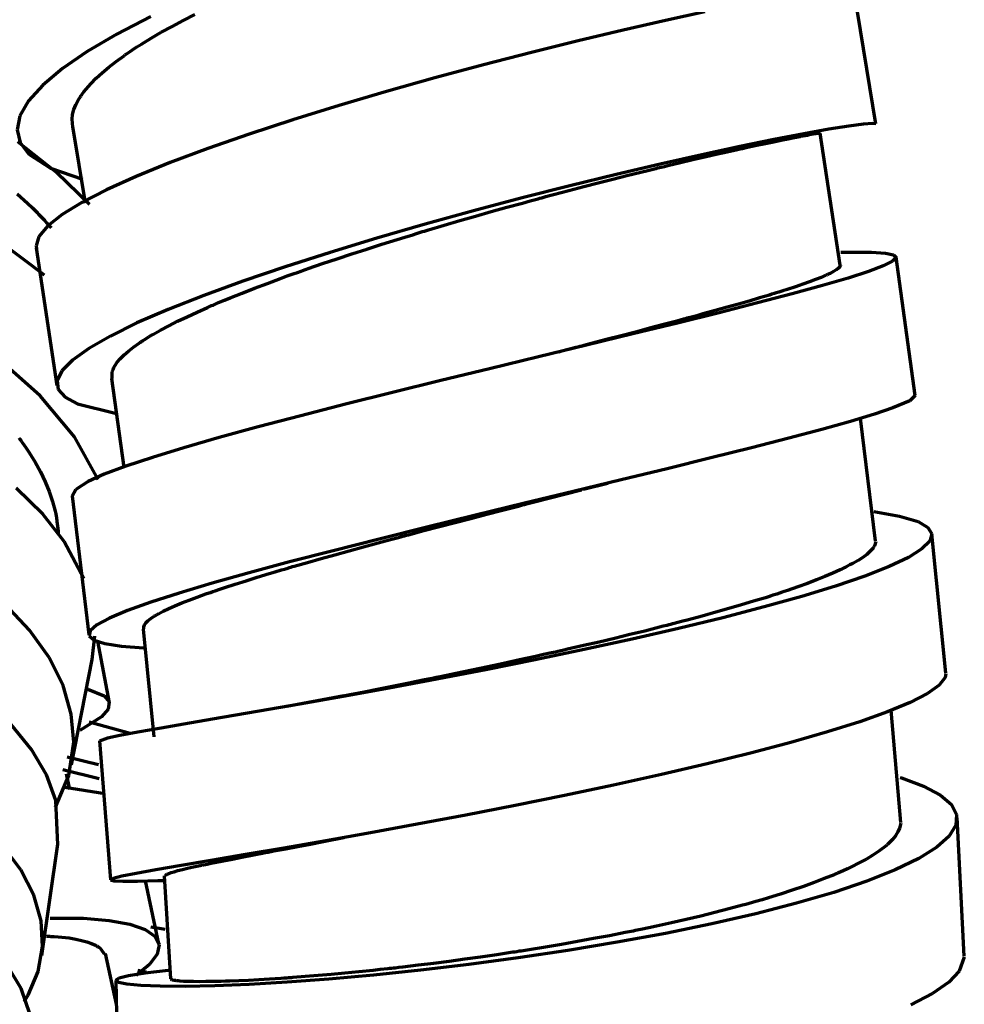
# Model space of a CAD drawing. Header units: millimetres. Extents: x 76 to 932, y 218 to 766.
# Tile 69 of 98: x 580 to 614, y 520 to 555. Entities that reach past the tile are written whole.
import ezdxf

# ---------------------------------------------------------------- set-up
doc = ezdxf.new("R2010")
doc.units = ezdxf.units.MM
doc.layers.add('Livello 1', color=18, linetype='Continuous', true_color=0x000000)

msp = doc.modelspace()

# ---------------------------------------------------------------- linework, layer by layer
at = {"layer": 'Livello 1', "color": 18, "lineweight": 70, "true_color": 0x000000}
for p, q in [((610.411, 551.607), (609.607, 556.528)), ((585.516, 555.322), (585.936, 555.533)), ((604.266, 555.625), (602.855, 555.315)), ((584.352, 555.459), (583.135, 554.828)), ((585.117, 555.106), (585.516, 555.322)), ((602.855, 555.315), (601.331, 554.969)), ((583.135, 554.828), (582.069, 554.2)), ((584.369, 554.683), (584.733, 554.895)), ((584.733, 554.895), (585.117, 555.106)), ((601.331, 554.969), (599.719, 554.584)), ((583.858, 554.369), (584.024, 554.471)), ((584.024, 554.471), (584.369, 554.683)), ((599.719, 554.584), (598.036, 554.168)), ((582.069, 554.2), (581.18, 553.589)), ((583.466, 554.105), (583.505, 554.133)), ((583.505, 554.133), (583.544, 554.157)), ((583.544, 554.157), (583.618, 554.21)), ((583.618, 554.21), (583.699, 554.263)), ((583.699, 554.263), (583.858, 554.369)), ((598.036, 554.168), (596.311, 553.724)), ((582.845, 553.642), (583.106, 553.843)), ((583.106, 553.843), (583.392, 554.052)), ((583.392, 554.052), (583.427, 554.08)), ((583.427, 554.08), (583.466, 554.105)), ((581.18, 553.589), (580.475, 552.993)), ((582.39, 553.24), (582.605, 553.441)), ((582.605, 553.441), (582.845, 553.642)), ((596.311, 553.724), (594.568, 553.254)), ((582.2, 553.046), (582.39, 553.24)), ((594.568, 553.254), (592.829, 552.764)), ((580.475, 552.993), (579.963, 552.425)), ((581.882, 552.662), (581.953, 552.757)), ((581.953, 552.757), (582.03, 552.852)), ((582.03, 552.852), (582.2, 553.046)), ((592.829, 552.764), (591.121, 552.263)), ((579.963, 552.425), (579.653, 551.889)), ((581.664, 552.291), (581.762, 552.475)), ((581.762, 552.475), (581.791, 552.521)), ((581.791, 552.521), (581.819, 552.566)), ((581.819, 552.566), (581.833, 552.591)), ((581.833, 552.591), (581.85, 552.616)), ((581.85, 552.616), (581.865, 552.637)), ((581.865, 552.637), (581.882, 552.662)), ((581.547, 551.942), (581.593, 552.115)), ((581.593, 552.115), (581.664, 552.291)), ((591.121, 552.263), (589.463, 551.752)), ((579.653, 551.889), (579.554, 551.388)), ((581.526, 551.773), (581.547, 551.942)), ((581.551, 551.483), (581.526, 551.773)), ((589.463, 551.752), (587.887, 551.233)), ((579.554, 551.388), (579.66, 550.926)), ((581.54, 551.512), (581.992, 548.746)), ((608.725, 551.406), (607.822, 551.243)), ((609.445, 551.522), (608.725, 551.406)), ((609.97, 551.596), (609.445, 551.522)), ((610.295, 551.621), (609.97, 551.596)), ((610.411, 551.607), (610.295, 551.621)), ((580.958, 549.871), (579.575, 550.951)), ((587.887, 551.233), (586.408, 550.718)), ((606.75, 551.039), (605.522, 550.785)), ((606.45, 550.901), (606.743, 550.961)), ((606.743, 550.961), (607.014, 551.018)), ((607.822, 551.243), (606.75, 551.039)), ((607.014, 551.018), (607.261, 551.067)), ((607.261, 551.067), (607.487, 551.113)), ((607.487, 551.113), (607.691, 551.152)), ((607.691, 551.152), (607.716, 551.159)), ((607.716, 551.159), (607.737, 551.162)), ((607.737, 551.162), (607.762, 551.166)), ((607.762, 551.166), (607.783, 551.169)), ((607.783, 551.169), (607.829, 551.18)), ((607.829, 551.18), (607.871, 551.187)), ((607.871, 551.187), (607.953, 551.201)), ((607.953, 551.201), (608.027, 551.215)), ((608.027, 551.215), (608.157, 551.24)), ((608.157, 551.24), (608.259, 551.258)), ((608.259, 551.258), (608.341, 551.268)), ((608.341, 551.268), (608.393, 551.275)), ((608.393, 551.275), (608.425, 551.279)), ((609.124, 546.516), (608.408, 551.272)), ((579.66, 550.926), (579.977, 550.51)), ((586.408, 550.718), (585.05, 550.21)), ((605.522, 550.785), (604.153, 550.492)), ((604.672, 550.51), (605.063, 550.598)), ((605.063, 550.598), (605.441, 550.683)), ((605.441, 550.683), (605.532, 550.7)), ((605.532, 550.7), (605.621, 550.721)), ((605.621, 550.721), (605.667, 550.732)), ((605.667, 550.732), (605.709, 550.743)), ((605.709, 550.743), (605.755, 550.75)), ((605.755, 550.75), (605.797, 550.76)), ((605.797, 550.76), (605.97, 550.799)), ((605.97, 550.799), (606.136, 550.834)), ((606.136, 550.834), (606.45, 550.901)), ((579.977, 550.51), (580.753, 550.012)), ((604.153, 550.492), (602.664, 550.157)), ((603.395, 550.21), (603.836, 550.316)), ((603.836, 550.316), (604.262, 550.414)), ((604.262, 550.414), (604.672, 550.51)), ((580.753, 550.012), (581.903, 549.614)), ((582.154, 548.7), (580.958, 549.871)), ((585.05, 550.21), (583.83, 549.712)), ((602.664, 550.157), (601.08, 549.783)), ((601.468, 549.741), (601.966, 549.864)), ((601.966, 549.864), (602.213, 549.928)), ((602.213, 549.928), (602.456, 549.984)), ((602.456, 549.984), (602.516, 550.002)), ((602.516, 550.002), (602.576, 550.016)), ((602.576, 550.016), (602.636, 550.03)), ((602.636, 550.03), (602.696, 550.044)), ((602.696, 550.044), (602.816, 550.072)), ((602.816, 550.072), (602.932, 550.1)), ((602.932, 550.1), (603.395, 550.21)), ((583.83, 549.712), (582.768, 549.233)), ((601.08, 549.783), (599.419, 549.377)), ((600.438, 549.483), (600.957, 549.614)), ((600.957, 549.614), (601.468, 549.741)), ((582.768, 549.233), (581.875, 548.774)), ((599.419, 549.377), (597.704, 548.94)), ((598.826, 549.06), (599.373, 549.204)), ((599.373, 549.204), (599.913, 549.346)), ((599.913, 549.346), (600.438, 549.483)), ((579.557, 549.081), (579.928, 548.746)), ((597.704, 548.94), (595.958, 548.478)), ((597.711, 548.756), (597.99, 548.834)), ((597.99, 548.834), (598.272, 548.912)), ((598.272, 548.912), (598.339, 548.929)), ((598.339, 548.929), (598.41, 548.947)), ((598.41, 548.947), (598.48, 548.968)), ((598.48, 548.968), (598.551, 548.986)), ((598.551, 548.986), (598.689, 549.025)), ((598.689, 549.025), (598.826, 549.06)), ((579.928, 548.746), (580.104, 548.577)), ((580.104, 548.577), (580.281, 548.4)), ((581.875, 548.774), (581.166, 548.34)), ((595.958, 548.478), (594.212, 547.994)), ((596.59, 548.446), (597.15, 548.605)), ((597.15, 548.605), (597.711, 548.756)), ((580.281, 548.4), (580.323, 548.358)), ((580.323, 548.358), (580.365, 548.312)), ((580.365, 548.312), (580.408, 548.27)), ((580.408, 548.27), (580.446, 548.224)), ((580.446, 548.224), (580.531, 548.136)), ((580.531, 548.136), (580.609, 548.047)), ((581.166, 548.34), (580.651, 547.931)), ((594.9, 547.959), (595.464, 548.125)), ((595.464, 548.125), (596.029, 548.287)), ((596.029, 548.287), (596.59, 548.446)), ((580.651, 547.931), (580.337, 547.557)), ((580.609, 548.047), (580.775, 547.86)), ((594.212, 547.994), (592.483, 547.493)), ((594.12, 547.726), (594.191, 547.747)), ((594.191, 547.747), (594.261, 547.769)), ((594.261, 547.769), (594.332, 547.79)), ((594.332, 547.79), (594.9, 547.959)), ((580.337, 547.557), (580.231, 547.218)), ((592.483, 547.493), (590.8, 546.982)), ((592.656, 547.275), (593.206, 547.448)), ((593.206, 547.448), (593.485, 547.532)), ((593.485, 547.532), (593.767, 547.617)), ((593.767, 547.617), (593.908, 547.663)), ((593.908, 547.663), (594.05, 547.705)), ((594.05, 547.705), (594.12, 547.726)), ((580.538, 546.156), (578.915, 547.37)), ((580.231, 547.218), (580.242, 547.12)), ((580.238, 547.141), (580.983, 542.188)), ((591.577, 546.925), (592.113, 547.102)), ((592.113, 547.102), (592.656, 547.275)), ((590.8, 546.982), (589.188, 546.463)), ((590.525, 546.576), (591.047, 546.753)), ((591.047, 546.753), (591.577, 546.925)), ((609.155, 546.985), (610.253, 546.993)), ((610.253, 546.993), (610.754, 546.957)), ((610.754, 546.957), (611.05, 546.894)), ((611.138, 546.795), (611.015, 546.661)), ((611.05, 546.894), (611.138, 546.795)), ((611.823, 541.838), (611.138, 546.813)), ((589.188, 546.463), (587.664, 545.945)), ((589.756, 546.308), (589.82, 546.329)), ((589.82, 546.329), (589.883, 546.354)), ((589.883, 546.354), (589.947, 546.375)), ((589.947, 546.375), (590.01, 546.396)), ((590.01, 546.396), (590.525, 546.576)), ((608.993, 546.354), (608.894, 546.291)), ((609.067, 546.41), (608.993, 546.354)), ((609.117, 546.463), (609.067, 546.41)), ((609.141, 546.513), (609.117, 546.463)), ((609.145, 546.516), (609.141, 546.513)), ((610.68, 546.495), (610.147, 546.291)), ((611.015, 546.661), (610.68, 546.495)), ((588.543, 545.867), (589.015, 546.044)), ((589.015, 546.044), (589.259, 546.132)), ((589.259, 546.132), (589.506, 546.22)), ((589.506, 546.22), (589.629, 546.262)), ((589.629, 546.262), (589.756, 546.308)), ((608.245, 546.001), (608.027, 545.92)), ((608.443, 546.079), (608.245, 546.001)), ((608.619, 546.156), (608.443, 546.079)), ((609.413, 546.058), (608.496, 545.79)), ((608.64, 546.164), (608.619, 546.156)), ((608.658, 546.174), (608.64, 546.164)), ((608.679, 546.181), (608.658, 546.174)), ((608.697, 546.192), (608.679, 546.181)), ((608.736, 546.209), (608.697, 546.192)), ((608.771, 546.227), (608.736, 546.209)), ((608.834, 546.259), (608.771, 546.227)), ((608.894, 546.291), (608.834, 546.259)), ((610.147, 546.291), (609.413, 546.058)), ((587.664, 545.945), (586.257, 545.433)), ((587.64, 545.518), (588.084, 545.694)), ((588.084, 545.694), (588.543, 545.867)), ((607.229, 545.648), (607.074, 545.599)), ((607.519, 545.744), (607.229, 545.648)), ((608.496, 545.79), (607.409, 545.49)), ((607.783, 545.832), (607.519, 545.744)), ((608.027, 545.92), (607.783, 545.832)), ((586.257, 545.433), (584.98, 544.929)), ((587.001, 545.26), (587.209, 545.345)), ((587.209, 545.345), (587.64, 545.518)), ((606.231, 545.342), (605.861, 545.232)), ((607.409, 545.49), (606.164, 545.165)), ((606.584, 545.447), (606.231, 545.342)), ((606.668, 545.476), (606.584, 545.447)), ((606.753, 545.5), (606.668, 545.476)), ((606.795, 545.514), (606.753, 545.5)), ((606.834, 545.525), (606.795, 545.514)), ((606.877, 545.539), (606.834, 545.525)), ((606.919, 545.55), (606.877, 545.539)), ((607.074, 545.599), (606.919, 545.55)), ((584.98, 544.929), (583.858, 544.442)), ((586.017, 544.834), (586.394, 545.003)), ((586.394, 545.003), (586.444, 545.024)), ((586.444, 545.024), (586.493, 545.045)), ((586.493, 545.045), (586.542, 545.066)), ((586.542, 545.066), (586.592, 545.088)), ((586.592, 545.088), (586.694, 545.133)), ((586.694, 545.133), (586.793, 545.176)), ((586.793, 545.176), (587.001, 545.26)), ((605.067, 545.006), (604.64, 544.89)), ((606.164, 545.165), (604.781, 544.812)), ((605.473, 545.123), (605.067, 545.006)), ((605.861, 545.232), (605.473, 545.123)), ((585.318, 544.505), (585.657, 544.668)), ((585.657, 544.668), (586.017, 544.834)), ((604.781, 544.812), (603.282, 544.438)), ((603.504, 544.576), (603.384, 544.544)), ((603.564, 544.594), (603.504, 544.576)), ((603.624, 544.611), (603.564, 544.594)), ((603.68, 544.625), (603.624, 544.611)), ((603.74, 544.643), (603.68, 544.625)), ((603.973, 544.703), (603.74, 544.643)), ((604.199, 544.766), (603.973, 544.703)), ((604.64, 544.89), (604.199, 544.766)), ((583.858, 544.442), (582.902, 543.973)), ((584.704, 544.184), (585.001, 544.343)), ((585.001, 544.343), (585.318, 544.505)), ((603.282, 544.438), (601.68, 544.047)), ((602.283, 544.251), (601.775, 544.117)), ((602.777, 544.382), (602.283, 544.251)), ((603.264, 544.512), (602.777, 544.382)), ((603.384, 544.544), (603.264, 544.512)), ((582.902, 543.973), (582.126, 543.525)), ((584.115, 543.835), (584.175, 543.874)), ((584.175, 543.874), (584.299, 543.952)), ((584.299, 543.952), (584.429, 544.029)), ((584.429, 544.029), (584.704, 544.184)), ((601.68, 544.047), (600.008, 543.641)), ((601.253, 543.98), (600.724, 543.842)), ((601.775, 544.117), (601.253, 543.98)), ((582.126, 543.525), (581.544, 543.108)), ((583.551, 543.433), (583.734, 543.574)), ((583.734, 543.574), (583.942, 543.722)), ((583.942, 543.722), (583.971, 543.743)), ((583.971, 543.743), (583.999, 543.761)), ((583.999, 543.761), (584.027, 543.779)), ((584.027, 543.779), (584.055, 543.8)), ((584.055, 543.8), (584.115, 543.835)), ((600.008, 543.641), (598.283, 543.221)), ((599.634, 543.56), (599.355, 543.486)), ((599.705, 543.578), (599.634, 543.56)), ((599.772, 543.595), (599.705, 543.578)), ((599.842, 543.613), (599.772, 543.595)), ((599.913, 543.631), (599.842, 543.613)), ((600.05, 543.666), (599.913, 543.631)), ((600.184, 543.701), (600.05, 543.666)), ((600.724, 543.842), (600.184, 543.701)), ((583.145, 543.027), (583.258, 543.158)), ((583.258, 543.158), (583.392, 543.292)), ((583.392, 543.292), (583.551, 543.433)), ((598.283, 543.221), (596.53, 542.794)), ((599.077, 543.415), (599.006, 543.394)), ((599.355, 543.486), (599.077, 543.415)), ((580.376, 541.824), (579.286, 542.798)), ((581.544, 543.108), (581.163, 542.72)), ((582.997, 542.773), (583.025, 542.837)), ((583.025, 542.837), (583.061, 542.9)), ((583.061, 542.9), (583.145, 543.027)), ((596.53, 542.794), (594.776, 542.368)), ((581.163, 542.72), (580.99, 542.368)), ((582.944, 542.445), (583.389, 539.249)), ((582.962, 542.653), (582.969, 542.685)), ((582.965, 542.442), (582.962, 542.653)), ((582.969, 542.685), (582.976, 542.713)), ((582.976, 542.713), (582.983, 542.727)), ((582.983, 542.727), (582.986, 542.745)), ((582.986, 542.745), (582.993, 542.759)), ((582.993, 542.759), (582.997, 542.773)), ((580.99, 542.368), (581.025, 542.054)), ((594.776, 542.368), (593.044, 541.937)), ((581.611, 540.35), (580.376, 541.824)), ((581.025, 542.054), (581.272, 541.775)), ((581.272, 541.775), (581.723, 541.535)), ((593.044, 541.937), (591.358, 541.517)), ((611.823, 541.838), (611.628, 541.648)), ((581.723, 541.535), (583.075, 541.196)), ((591.358, 541.517), (589.742, 541.101)), ((611.025, 541.387), (610.358, 541.161)), ((611.628, 541.648), (611.025, 541.387)), ((589.742, 541.101), (588.218, 540.702)), ((610.358, 541.161), (609.501, 540.904)), ((588.218, 540.702), (586.811, 540.318)), ((609.501, 540.904), (608.471, 540.614)), ((610.394, 536.596), (609.858, 541.006)), ((579.614, 540.307), (579.649, 540.265)), ((582.468, 538.808), (581.611, 540.35)), ((586.811, 540.318), (585.537, 539.951)), ((608.471, 540.614), (607.279, 540.297)), ((579.649, 540.265), (579.681, 540.223)), ((579.681, 540.223), (579.713, 540.177)), ((579.713, 540.177), (579.744, 540.135)), ((579.744, 540.135), (579.868, 539.962)), ((579.868, 539.962), (579.988, 539.789)), ((585.537, 539.951), (584.412, 539.609)), ((605.942, 539.955), (604.478, 539.588)), ((607.279, 540.297), (605.942, 539.955)), ((579.988, 539.789), (580.203, 539.44)), ((584.412, 539.609), (583.459, 539.291)), ((580.203, 539.44), (580.394, 539.087)), ((583.459, 539.291), (582.683, 539.002)), ((604.478, 539.588), (602.908, 539.2)), ((580.394, 539.087), (580.563, 538.734)), ((582.683, 539.002), (582.101, 538.738)), ((602.908, 539.2), (601.253, 538.798)), ((580.563, 538.734), (580.704, 538.381)), ((582.101, 538.738), (581.66, 538.455)), ((601.253, 538.798), (599.539, 538.381)), ((599.909, 538.466), (600.777, 538.681)), ((580.475, 537.563), (579.519, 538.501)), ((580.704, 538.381), (580.824, 538.025)), ((581.66, 538.455), (581.533, 538.215)), ((581.533, 538.222), (582.129, 533.234)), ((599.539, 538.381), (597.785, 537.958)), ((598.71, 538.155), (599.271, 538.3)), ((599.271, 538.3), (599.835, 538.445)), ((580.824, 538.025), (580.916, 537.669)), ((597.785, 537.958), (596.022, 537.527)), ((597.281, 537.785), (597.567, 537.859)), ((597.567, 537.859), (597.641, 537.877)), ((597.641, 537.877), (597.711, 537.898)), ((597.711, 537.898), (597.785, 537.916)), ((597.785, 537.916), (597.856, 537.933)), ((597.856, 537.933), (597.997, 537.972)), ((597.997, 537.972), (598.142, 538.007)), ((598.142, 538.007), (598.71, 538.155)), ((581.244, 536.579), (580.475, 537.563)), ((580.916, 537.669), (580.937, 537.577)), ((580.937, 537.577), (580.954, 537.489)), ((580.954, 537.489), (580.961, 537.443)), ((596.022, 537.527), (594.272, 537.097)), ((595.859, 537.415), (596.427, 537.563)), ((596.427, 537.563), (596.995, 537.711)), ((596.995, 537.711), (597.281, 537.785)), ((610.344, 537.665), (611.265, 537.499)), ((611.265, 537.499), (611.928, 537.298)), ((580.961, 537.443), (580.969, 537.397)), ((580.969, 537.397), (580.976, 537.355)), ((580.976, 537.355), (580.983, 537.309)), ((580.983, 537.309), (581.007, 537.132)), ((581.007, 537.132), (581.025, 536.952)), ((594.173, 536.974), (594.734, 537.122)), ((594.734, 537.122), (595.295, 537.266)), ((595.295, 537.266), (595.859, 537.415)), ((611.928, 537.298), (612.278, 537.09)), ((581.025, 536.952), (581.032, 536.875)), ((594.272, 537.097), (592.561, 536.67)), ((593.34, 536.751), (593.411, 536.773)), ((593.411, 536.773), (593.478, 536.79)), ((593.478, 536.79), (593.549, 536.808)), ((593.549, 536.808), (593.619, 536.825)), ((593.619, 536.825), (594.173, 536.974)), ((612.278, 537.09), (612.419, 536.857)), ((612.419, 536.857), (612.348, 536.6)), ((612.923, 531.855), (612.419, 536.847)), ((581.946, 535.252), (581.244, 536.579)), ((592.561, 536.67), (590.91, 536.254)), ((591.996, 536.392), (592.526, 536.533)), ((592.526, 536.533), (592.794, 536.607)), ((592.794, 536.607), (593.065, 536.681)), ((593.065, 536.681), (593.203, 536.716)), ((593.203, 536.716), (593.34, 536.751)), ((610.358, 536.423), (610.351, 536.409)), ((610.415, 536.586), (610.358, 536.423)), ((612.348, 536.6), (612.066, 536.317)), ((590.91, 536.254), (589.343, 535.848)), ((590.472, 535.968), (590.97, 536.109)), ((590.97, 536.109), (591.478, 536.247)), ((591.478, 536.247), (591.996, 536.392)), ((610.083, 536.12), (609.942, 536.014)), ((610.2, 536.222), (610.083, 536.12)), ((610.249, 536.275), (610.2, 536.222)), ((610.291, 536.325), (610.249, 536.275)), ((610.313, 536.349), (610.291, 536.325)), ((610.33, 536.374), (610.313, 536.349)), ((610.337, 536.388), (610.33, 536.374)), ((610.344, 536.399), (610.337, 536.388)), ((610.351, 536.409), (610.344, 536.399)), ((612.066, 536.317), (611.579, 536.011)), ((589.343, 535.848), (587.887, 535.457)), ((589.513, 535.697), (589.986, 535.831)), ((589.986, 535.831), (590.472, 535.968)), ((609.48, 535.739), (609.371, 535.679)), ((609.586, 535.795), (609.48, 535.739)), ((609.776, 535.905), (609.586, 535.795)), ((609.942, 536.014), (609.776, 535.905)), ((611.579, 536.011), (610.895, 535.682)), ((587.887, 535.457), (586.557, 535.083)), ((588.183, 535.301), (588.61, 535.428)), ((588.61, 535.428), (588.828, 535.495)), ((588.828, 535.495), (589.051, 535.563)), ((589.051, 535.563), (589.164, 535.594)), ((589.164, 535.594), (589.28, 535.63)), ((589.28, 535.63), (589.336, 535.644)), ((589.336, 535.644), (589.393, 535.661)), ((589.393, 535.661), (589.453, 535.679)), ((589.453, 535.679), (589.513, 535.697)), ((608.866, 535.443), (608.584, 535.323)), ((609.131, 535.563), (608.866, 535.443)), ((609.191, 535.594), (609.131, 535.563)), ((609.254, 535.623), (609.191, 535.594)), ((609.311, 535.651), (609.254, 535.623)), ((609.371, 535.679), (609.311, 535.651)), ((610.895, 535.682), (610.016, 535.337)), ((586.557, 535.083), (585.375, 534.73)), ((587.019, 534.931), (587.389, 535.051)), ((587.389, 535.051), (587.777, 535.174)), ((587.777, 535.174), (588.183, 535.301)), ((607.953, 535.079), (607.607, 534.952)), ((608.281, 535.203), (607.953, 535.079)), ((608.584, 535.323), (608.281, 535.203)), ((610.016, 535.337), (608.965, 534.977)), ((585.375, 534.73), (584.355, 534.402)), ((586.02, 534.585), (586.331, 534.698)), ((586.331, 534.698), (586.373, 534.712)), ((586.373, 534.712), (586.415, 534.726)), ((586.415, 534.726), (586.454, 534.741)), ((586.454, 534.741), (586.497, 534.755)), ((586.497, 534.755), (586.581, 534.786)), ((586.581, 534.786), (586.666, 534.815)), ((586.666, 534.815), (586.839, 534.871)), ((586.839, 534.871), (587.019, 534.931)), ((606.704, 534.649), (606.651, 534.631)), ((606.753, 534.663), (606.704, 534.649)), ((606.802, 534.681), (606.753, 534.663)), ((606.852, 534.695), (606.802, 534.681)), ((607.049, 534.762), (606.852, 534.695)), ((607.24, 534.825), (607.049, 534.762)), ((607.607, 534.952), (607.24, 534.825)), ((608.965, 534.977), (607.751, 534.607)), ((579.995, 533.396), (579.106, 534.345)), ((584.355, 534.402), (583.516, 534.102)), ((585.223, 534.271), (585.466, 534.374)), ((585.466, 534.374), (585.731, 534.476)), ((585.731, 534.476), (586.02, 534.585)), ((605.582, 534.303), (605.127, 534.169)), ((606.019, 534.434), (605.582, 534.303)), ((606.446, 534.564), (606.019, 534.434)), ((607.751, 534.607), (606.393, 534.229)), ((606.548, 534.599), (606.446, 534.564)), ((606.651, 534.631), (606.548, 534.599)), ((583.516, 534.102), (582.866, 533.83)), ((584.532, 533.929), (584.549, 533.94)), ((584.549, 533.94), (584.588, 533.964)), ((584.588, 533.964), (584.63, 533.986)), ((584.63, 533.986), (584.715, 534.031)), ((584.715, 534.031), (584.803, 534.077)), ((584.803, 534.077), (585.001, 534.173)), ((585.001, 534.173), (585.223, 534.271)), ((604.658, 534.039), (604.174, 533.904)), ((605.127, 534.169), (604.658, 534.039)), ((606.393, 534.229), (604.908, 533.845)), ((582.418, 533.587), (582.175, 533.375)), ((582.866, 533.83), (582.418, 533.587)), ((584.108, 533.513), (584.129, 533.583)), ((584.129, 533.583), (584.179, 533.654)), ((584.179, 533.654), (584.253, 533.732)), ((584.253, 533.732), (584.355, 533.813)), ((584.355, 533.813), (584.479, 533.897)), ((584.479, 533.897), (584.496, 533.908)), ((584.496, 533.908), (584.514, 533.919)), ((584.514, 533.919), (584.532, 533.929)), ((602.968, 533.583), (602.904, 533.569)), ((603.035, 533.601), (602.968, 533.583)), ((603.098, 533.619), (603.035, 533.601)), ((603.165, 533.636), (603.098, 533.619)), ((603.423, 533.703), (603.165, 533.636)), ((604.908, 533.845), (603.321, 533.456)), ((603.677, 533.77), (603.423, 533.703)), ((604.174, 533.904), (603.677, 533.77)), ((580.697, 532.409), (579.995, 533.396)), ((582.175, 533.375), (582.14, 533.192)), ((584.077, 533.435), (584.465, 529.558)), ((584.108, 533.446), (584.108, 533.513)), ((584.112, 533.432), (584.108, 533.446)), ((601.567, 533.234), (601.02, 533.1)), ((602.107, 533.365), (601.567, 533.234)), ((603.321, 533.456), (601.652, 533.075)), ((602.64, 533.499), (602.107, 533.365)), ((602.77, 533.534), (602.64, 533.499)), ((602.904, 533.569), (602.77, 533.534)), ((582.14, 533.192), (582.32, 533.04)), ((582.246, 532.338), (582.341, 533.195)), ((582.32, 533.04), (582.708, 532.917)), ((582.866, 530.786), (582.447, 533.005)), ((582.708, 532.917), (583.297, 532.825)), ((600.463, 532.97), (599.902, 532.839)), ((601.652, 533.075), (599.927, 532.698)), ((601.02, 533.1), (600.463, 532.97)), ((583.297, 532.825), (584.091, 532.758)), ((599.927, 532.698), (598.163, 532.331)), ((598.759, 532.578), (598.473, 532.515)), ((598.833, 532.596), (598.759, 532.578)), ((598.904, 532.61), (598.833, 532.596)), ((598.978, 532.627), (598.904, 532.61)), ((599.048, 532.642), (598.978, 532.627)), ((599.193, 532.677), (599.048, 532.642)), ((599.334, 532.709), (599.193, 532.677)), ((599.902, 532.839), (599.334, 532.709)), ((581.201, 531.4), (580.697, 532.409)), ((581.505, 528.549), (582.249, 532.345)), ((598.163, 532.331), (596.392, 531.975)), ((597.034, 532.201), (596.463, 532.077)), ((597.609, 532.324), (597.034, 532.201)), ((598.184, 532.451), (597.609, 532.324)), ((598.473, 532.515), (598.184, 532.451)), ((596.392, 531.975), (594.639, 531.633)), ((595.323, 531.837), (594.755, 531.721)), ((595.891, 531.957), (595.323, 531.837)), ((596.463, 532.077), (595.891, 531.957)), ((612.927, 531.837), (612.898, 531.689)), ((594.639, 531.633), (592.921, 531.312)), ((593.633, 531.491), (593.086, 531.382)), ((593.908, 531.548), (593.633, 531.491)), ((594.191, 531.604), (593.908, 531.548)), ((594.258, 531.618), (594.191, 531.604)), ((594.328, 531.633), (594.258, 531.618)), ((594.399, 531.647), (594.328, 531.633)), ((594.469, 531.661), (594.399, 531.647)), ((594.614, 531.693), (594.469, 531.661)), ((594.755, 531.721), (594.614, 531.693)), ((612.898, 531.689), (612.683, 531.414)), ((581.498, 530.38), (581.201, 531.4)), ((582.09, 531.269), (582.68, 531.036)), ((592.921, 531.312), (591.27, 531.012)), ((592.025, 531.17), (591.506, 531.072)), ((592.55, 531.276), (592.025, 531.17)), ((593.086, 531.382), (592.55, 531.276)), ((612.263, 531.114), (611.643, 530.796)), ((612.683, 531.414), (612.263, 531.114)), ((582.68, 531.036), (582.859, 530.818)), ((582.859, 530.818), (582.828, 530.56)), ((591.298, 531.029), (589.245, 530.652)), ((591.27, 531.012), (589.707, 530.733)), ((591.506, 531.072), (591.206, 531.012)), ((611.643, 530.796), (610.828, 530.458)), ((582.828, 530.56), (582.584, 530.274)), ((588.25, 530.479), (586.923, 530.253)), ((589.707, 530.733), (588.25, 530.479)), ((610.828, 530.458), (609.833, 530.102)), ((611.311, 526.482), (610.965, 530.521)), ((581.589, 529.368), (581.498, 530.38)), ((582.584, 530.274), (581.808, 529.784)), ((582.143, 530.094), (583.614, 529.692)), ((585.745, 530.052), (584.729, 529.876)), ((586.923, 530.253), (585.745, 530.052)), ((609.833, 530.102), (608.669, 529.735)), ((580.069, 529.11), (579.332, 529.999)), ((583.893, 529.731), (583.248, 529.611)), ((584.729, 529.876), (583.893, 529.731)), ((608.669, 529.735), (607.356, 529.357)), ((581.413, 528.168), (581.589, 529.368)), ((582.803, 529.516), (582.517, 529.41)), ((582.517, 529.414), (582.905, 524.418)), ((583.248, 529.611), (582.803, 529.516)), ((607.356, 529.357), (605.91, 528.976)), ((580.605, 528.197), (580.069, 529.11)), ((605.91, 528.976), (604.354, 528.588)), ((582.471, 528.556), (581.35, 528.832)), ((581.191, 528.387), (582.5, 528.059)), ((604.354, 528.588), (602.703, 528.204)), ((580.937, 527.269), (580.605, 528.197)), ((580.93, 527.032), (581.413, 528.168)), ((581.441, 527.66), (581.328, 528.225)), ((602.703, 528.204), (600.989, 527.823)), ((611.283, 528.101), (611.332, 528.084)), ((611.332, 528.084), (612.129, 527.787)), ((581.265, 527.745), (582.704, 527.526)), ((600.989, 527.823), (599.228, 527.452)), ((612.129, 527.787), (612.729, 527.466)), ((581.011, 525.671), (580.937, 527.269)), ((599.228, 527.452), (597.447, 527.092)), ((612.729, 527.466), (613.128, 527.124)), ((597.447, 527.092), (595.676, 526.747)), ((613.128, 527.124), (613.315, 526.764)), ((595.676, 526.747), (593.933, 526.415)), ((613.315, 526.764), (613.287, 526.383)), ((613.59, 521.674), (613.329, 526.655)), ((593.933, 526.415), (592.247, 526.108)), ((611.265, 526.274), (611.205, 526.14)), ((611.311, 526.461), (611.265, 526.274)), ((613.287, 526.383), (613.05, 525.992)), ((590.642, 525.822), (589.135, 525.558)), ((590.091, 525.706), (590.557, 525.794)), ((590.557, 525.794), (591.291, 525.935)), ((592.247, 526.108), (590.642, 525.822)), ((611.008, 525.868), (610.866, 525.727)), ((611.117, 526.002), (611.008, 525.868)), ((611.205, 526.14), (611.117, 526.002)), ((613.05, 525.992), (612.602, 525.593)), ((579.681, 524.775), (579.011, 525.667)), ((580.436, 521.695), (581.018, 525.702)), ((589.135, 525.558), (587.756, 525.325)), ((588.624, 525.427), (588.677, 525.434)), ((588.677, 525.434), (588.726, 525.445)), ((588.726, 525.445), (588.779, 525.455)), ((588.779, 525.455), (589.202, 525.537)), ((589.202, 525.537), (589.64, 525.618)), ((589.64, 525.618), (590.091, 525.706)), ((610.517, 525.448), (610.306, 525.307)), ((610.612, 525.515), (610.517, 525.448)), ((610.704, 525.586), (610.612, 525.515)), ((610.747, 525.621), (610.704, 525.586)), ((610.789, 525.657), (610.747, 525.621)), ((610.81, 525.674), (610.789, 525.657)), ((610.828, 525.692), (610.81, 525.674)), ((610.849, 525.709), (610.828, 525.692)), ((610.866, 525.727), (610.849, 525.709)), ((612.602, 525.593), (611.953, 525.184)), ((586.518, 525.113), (585.442, 524.93)), ((587.756, 525.325), (586.518, 525.113)), ((586.662, 525.043), (586.966, 525.103)), ((586.966, 525.103), (587.287, 525.166)), ((587.287, 525.166), (587.629, 525.233)), ((587.629, 525.233), (587.992, 525.304)), ((587.992, 525.304), (588.179, 525.339)), ((588.179, 525.339), (588.373, 525.378)), ((588.373, 525.378), (588.476, 525.395)), ((588.476, 525.395), (588.574, 525.417)), ((588.574, 525.417), (588.624, 525.427)), ((610.073, 525.166), (609.815, 525.025)), ((610.306, 525.307), (610.073, 525.166)), ((611.953, 525.184), (611.11, 524.775)), ((580.15, 523.861), (579.681, 524.775)), ((584.539, 524.778), (583.826, 524.648)), ((585.442, 524.93), (584.539, 524.778)), ((585.195, 524.711), (585.332, 524.75)), ((585.332, 524.75), (585.495, 524.792)), ((585.495, 524.792), (585.678, 524.835)), ((585.678, 524.835), (585.89, 524.884)), ((585.89, 524.884), (586.126, 524.933)), ((586.126, 524.933), (586.154, 524.94)), ((586.154, 524.94), (586.186, 524.947)), ((586.186, 524.947), (586.218, 524.955)), ((586.218, 524.955), (586.253, 524.958)), ((586.253, 524.958), (586.317, 524.972)), ((586.317, 524.972), (586.384, 524.986)), ((586.384, 524.986), (586.521, 525.014)), ((586.521, 525.014), (586.662, 525.043)), ((609.233, 524.743), (609.155, 524.708)), ((609.388, 524.813), (609.233, 524.743)), ((609.536, 524.884), (609.388, 524.813)), ((609.815, 525.025), (609.536, 524.884)), ((611.11, 524.775), (610.087, 524.369)), ((583.004, 524.471), (582.905, 524.418)), ((582.905, 524.418), (583.022, 524.387)), ((583.311, 524.545), (583.004, 524.471)), ((583.022, 524.387), (583.346, 524.372)), ((583.826, 524.648), (583.311, 524.545)), ((583.346, 524.372), (583.879, 524.372)), ((583.879, 524.372), (584.606, 524.39)), ((584.645, 522.122), (584.168, 524.383)), ((584.606, 524.39), (584.754, 524.394)), ((584.652, 524.39), (584.842, 524.397)), ((584.839, 524.559), (585.061, 520.855)), ((584.888, 524.566), (584.898, 524.591)), ((584.891, 524.556), (584.888, 524.566)), ((584.898, 524.591), (584.934, 524.616)), ((584.934, 524.616), (584.941, 524.619)), ((584.941, 524.619), (584.948, 524.623)), ((584.948, 524.623), (584.955, 524.626)), ((584.955, 524.626), (584.962, 524.63)), ((584.962, 524.63), (584.976, 524.637)), ((584.976, 524.637), (584.997, 524.648)), ((584.997, 524.648), (585.036, 524.662)), ((585.036, 524.662), (585.082, 524.679)), ((585.082, 524.679), (585.195, 524.711)), ((608.559, 524.461), (608.196, 524.32)), ((608.909, 524.602), (608.559, 524.461)), ((608.951, 524.619), (608.909, 524.602)), ((608.99, 524.637), (608.951, 524.619)), ((609.032, 524.655), (608.99, 524.637)), ((609.074, 524.672), (609.032, 524.655)), ((609.155, 524.708), (609.074, 524.672)), ((607.409, 524.044), (606.989, 523.907)), ((607.811, 524.182), (607.409, 524.044)), ((608.196, 524.32), (607.811, 524.182)), ((610.087, 524.369), (608.898, 523.967)), ((580.415, 522.94), (580.15, 523.861)), ((606.323, 523.702), (606.093, 523.635)), ((606.548, 523.769), (606.323, 523.702)), ((606.989, 523.907), (606.548, 523.769)), ((608.898, 523.967), (607.561, 523.575)), ((605.13, 523.371), (604.629, 523.244)), ((605.617, 523.501), (605.13, 523.371)), ((605.737, 523.536), (605.617, 523.501)), ((605.857, 523.568), (605.737, 523.536)), ((605.973, 523.603), (605.857, 523.568)), ((606.093, 523.635), (605.973, 523.603)), ((607.561, 523.575), (606.093, 523.194)), ((580.736, 523.042), (581.939, 523.035)), ((581.939, 523.035), (582.863, 522.961)), ((582.863, 522.961), (583.607, 522.824)), ((603.599, 522.993), (603.067, 522.87)), ((604.121, 523.117), (603.599, 522.993)), ((604.629, 523.244), (604.121, 523.117)), ((606.093, 523.194), (604.513, 522.831)), ((580.468, 522.023), (580.415, 522.94)), ((583.607, 522.824), (584.158, 522.63)), ((584.158, 522.63), (584.507, 522.379)), ((584.355, 522.728), (584.867, 522.64)), ((601.828, 522.605), (601.758, 522.591)), ((601.895, 522.619), (601.828, 522.605)), ((601.966, 522.633), (601.895, 522.619)), ((602.248, 522.693), (601.966, 522.633)), ((602.523, 522.753), (602.248, 522.693)), ((603.067, 522.87), (602.523, 522.753)), ((604.513, 522.831), (602.848, 522.489)), ((580.612, 522.39), (580.729, 522.386)), ((580.729, 522.386), (580.767, 522.383)), ((580.767, 522.383), (580.806, 522.383)), ((580.806, 522.383), (580.842, 522.379)), ((580.842, 522.379), (580.88, 522.379)), ((580.88, 522.379), (581.021, 522.369)), ((581.021, 522.369), (581.163, 522.355)), ((581.163, 522.355), (581.42, 522.326)), ((581.42, 522.326), (581.656, 522.287)), ((581.656, 522.287), (581.868, 522.242)), ((584.507, 522.379), (584.652, 522.083)), ((600.266, 522.302), (599.69, 522.196)), ((600.837, 522.407), (600.266, 522.302)), ((601.401, 522.52), (600.837, 522.407)), ((602.848, 522.489), (601.119, 522.171)), ((601.546, 522.549), (601.401, 522.52)), ((601.687, 522.577), (601.546, 522.549)), ((601.758, 522.591), (601.687, 522.577)), ((580.309, 521.127), (580.468, 522.023)), ((581.868, 522.242), (582.059, 522.192)), ((582.059, 522.192), (582.224, 522.132)), ((582.224, 522.132), (582.366, 522.065)), ((582.366, 522.065), (582.383, 522.058)), ((582.383, 522.058), (582.397, 522.048)), ((582.397, 522.048), (582.415, 522.041)), ((582.415, 522.041), (582.429, 522.03)), ((582.429, 522.03), (582.457, 522.012)), ((582.457, 522.012), (582.486, 521.995)), ((582.486, 521.995), (582.535, 521.956)), ((582.535, 521.956), (582.577, 521.917)), ((582.577, 521.917), (582.683, 521.755)), ((584.652, 522.083), (584.588, 521.744)), ((597.955, 521.903), (597.807, 521.878)), ((598.537, 521.998), (597.955, 521.903)), ((599.115, 522.097), (598.537, 521.998)), ((599.69, 522.196), (599.115, 522.097)), ((601.119, 522.171), (599.348, 521.875)), ((583.12, 519.945), (582.722, 521.765)), ((584.588, 521.744), (584.313, 521.374)), ((595.637, 521.561), (595.073, 521.483)), ((596.209, 521.638), (595.637, 521.561)), ((597.56, 521.61), (595.785, 521.374)), ((596.787, 521.723), (596.209, 521.638)), ((597.076, 521.765), (596.787, 521.723)), ((597.369, 521.811), (597.076, 521.765)), ((597.443, 521.822), (597.369, 521.811)), ((597.514, 521.832), (597.443, 521.822)), ((597.588, 521.847), (597.514, 521.832)), ((599.348, 521.875), (597.56, 521.61)), ((597.662, 521.857), (597.588, 521.847)), ((597.807, 521.878), (597.662, 521.857)), ((613.59, 521.638), (613.41, 521.134)), ((579.702, 520.513), (579.201, 521.324)), ((584.313, 521.374), (583.833, 520.975)), ((592.603, 521.19), (592.342, 521.162)), ((592.868, 521.219), (592.603, 521.19)), ((592.935, 521.226), (592.868, 521.219)), ((593.002, 521.233), (592.935, 521.226)), ((593.072, 521.24), (593.002, 521.233)), ((593.139, 521.247), (593.072, 521.24)), ((593.273, 521.264), (593.139, 521.247)), ((593.411, 521.279), (593.273, 521.264)), ((593.958, 521.346), (593.411, 521.279)), ((594.512, 521.413), (593.958, 521.346)), ((595.785, 521.374), (594.043, 521.166)), ((595.073, 521.483), (594.512, 521.413)), ((579.945, 520.27), (580.309, 521.127)), ((583.103, 520.806), (583.223, 520.891)), ((583.223, 520.891), (583.554, 520.979)), ((583.554, 520.979), (584.154, 521.077)), ((584.189, 521.102), (583.89, 521.152)), ((584.154, 521.077), (584.994, 521.173)), ((585.093, 520.831), (585.085, 520.855)), ((585.128, 520.813), (585.093, 520.831)), ((588.624, 520.845), (588.236, 520.823)), ((588.825, 520.859), (588.624, 520.845)), ((589.03, 520.873), (588.825, 520.859)), ((589.135, 520.88), (589.03, 520.873)), ((589.245, 520.887), (589.135, 520.88)), ((589.298, 520.891), (589.245, 520.887)), ((590.758, 520.848), (589.259, 520.739)), ((589.351, 520.894), (589.298, 520.891)), ((589.407, 520.898), (589.351, 520.894)), ((589.46, 520.901), (589.407, 520.898)), ((589.904, 520.936), (589.46, 520.901)), ((590.367, 520.975), (589.904, 520.936)), ((590.839, 521.014), (590.367, 520.975)), ((592.36, 520.993), (590.758, 520.848)), ((591.326, 521.06), (590.839, 521.014)), ((591.827, 521.109), (591.326, 521.06)), ((592.342, 521.162), (591.827, 521.109)), ((594.043, 521.166), (592.36, 520.993)), ((613.41, 521.134), (613.029, 520.735)), ((580.02, 519.564), (579.702, 520.513)), ((583.099, 520.799), (583.209, 515.828)), ((583.191, 520.728), (583.103, 520.806)), ((583.491, 520.665), (583.191, 520.728)), ((583.995, 520.619), (583.491, 520.665)), ((584.697, 520.591), (583.995, 520.619)), ((585.59, 520.587), (584.697, 520.591)), ((585.191, 520.799), (585.128, 520.813)), ((585.212, 520.795), (585.191, 520.799)), ((585.234, 520.792), (585.212, 520.795)), ((585.255, 520.792), (585.234, 520.792)), ((585.28, 520.788), (585.255, 520.792)), ((585.336, 520.781), (585.28, 520.788)), ((585.396, 520.778), (585.336, 520.781)), ((585.534, 520.767), (585.396, 520.778)), ((585.699, 520.76), (585.534, 520.767)), ((586.659, 520.608), (585.59, 520.587)), ((585.886, 520.756), (585.699, 520.76)), ((586.101, 520.753), (585.886, 520.756)), ((586.338, 520.756), (586.101, 520.753)), ((586.599, 520.76), (586.338, 520.756)), ((586.634, 520.76), (586.599, 520.76)), ((586.669, 520.76), (586.634, 520.76)), ((587.887, 520.658), (586.659, 520.608)), ((586.705, 520.76), (586.669, 520.76)), ((586.74, 520.764), (586.705, 520.76)), ((586.814, 520.764), (586.74, 520.764)), ((586.885, 520.767), (586.814, 520.764)), ((587.036, 520.771), (586.885, 520.767)), ((587.192, 520.774), (587.036, 520.771)), ((587.52, 520.788), (587.192, 520.774)), ((587.865, 520.802), (587.52, 520.788)), ((588.236, 520.823), (587.865, 520.802)), ((589.259, 520.739), (587.887, 520.658)), ((613.029, 520.735), (612.443, 520.33)), ((579.808, 520.04), (579.945, 520.27)), ((612.443, 520.33), (611.664, 519.924))]:
    msp.add_line(p, q, dxfattribs=at)

doc.saveas('drawing.dxf')
